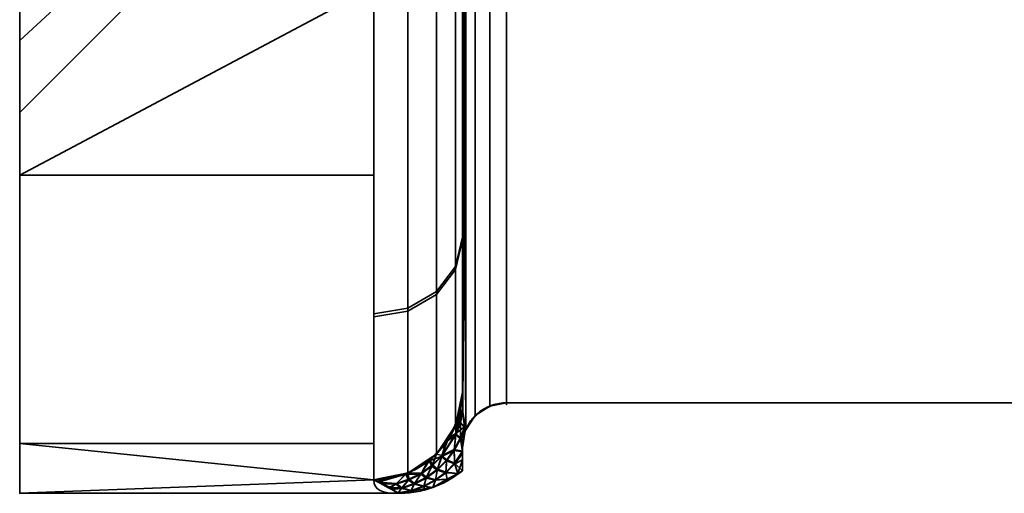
# Model space of a CAD drawing. Header units: millimetres. Extents: x -110 to 110, y -15 to 15.
# Tile 26 of 71: x -30 to -18.88, y -15 to -9.65. Entities that reach past the tile are written whole.
import ezdxf

# ---------------------------------------------------------------- set-up
doc = ezdxf.new("R2010")
doc.units = ezdxf.units.MM
doc.layers.add('1', color=7, linetype='Continuous', true_color=0xffffff)

msp = doc.modelspace()

# ---------------------------------------------------------------- linework, layer by layer
at = {"layer": '1', "color": 252, "linetype": 'Continuous', "lineweight": 35}
for p, q in [((-24.5, -7.673, 11.71), (-24.5, -13.978, 0.79)), ((-24.5, -13.978, -0.79), (-24.5, -7.673, -11.71)), ((-25, -8.66, 11), (-25, -13.856, 2)), ((-25, -13.856, -2), (-25, -8.66, -11)), ((-24.5, -13.978, -0.79), (-16, -13.978, -0.79)), ((-24.5, -13.978, 0.79), (-16, -13.978, 0.79)), ((-30, -15), (-25.718, -15))]:
    msp.add_line(p, q, dxfattribs=at)
at = {"layer": '1', "color": 252, "linetype": 'Continuous', "lineweight": 35, "extrusion": (1, 0, 0)}
for centre, radius, start, end in [((0, 0, -30), 15, 0, 180), ((0, 0, -30), 10.7, 90, 270), ((0, 0, -25), 14, 188.2132, 231.7868), ((0, 0, -25), 14, 128.2132, 171.7868), ((0, 0, -26), 15, 128.2132, 171.7868), ((0, 0, -26), 15, 188.2132, 231.7868)]:
    msp.add_arc(centre, radius, start, end, dxfattribs=at)
at = {"layer": '1', "color": 252, "linetype": 'Continuous', "lineweight": 35, "extrusion": (-1, 0, 0)}
for centre, radius, start, end in [((0, 0, 30), 15, 180, 0), ((0, 0, 24.5), 14, 356.7655, 3.2345), ((0, 0, 25), 14.5, 357.4571, 2.5353)]:
    msp.add_arc(centre, radius, start, end, dxfattribs=at)
at = {"layer": '1', "color": 252, "linetype": 'Continuous', "lineweight": 35, "extrusion": (-9.62502e-07, -0.142857, -0.989743)}
msp.add_arc((-26, 14, 0), 1, 359.9996, 89.9996, dxfattribs=at)
at = {"layer": '1', "color": 252, "linetype": 'Continuous', "lineweight": 35, "extrusion": (0, 0.142857, -0.989743)}
msp.add_arc((26, -14), 1, 180, 270, dxfattribs=at)
at = {"layer": '1', "color": 252, "linetype": 'Continuous', "lineweight": 35}
for points in [[(-25, -13.856, 2), (-25, -13.894, 1.909), (-24.999, -13.969, 1.724), (-24.994, -14.083, 1.439), (-24.983, -14.192, 1.154), (-24.973, -14.26, 0.973), (-24.967, -14.293, 0.885)], [(-24.967, -14.293, -0.885), (-24.973, -14.259, -0.977), (-24.984, -14.189, -1.163), (-24.994, -14.078, -1.45), (-24.999, -13.966, -1.733), (-25, -13.893, -1.912), (-25, -13.856, -2)], [(-25, -14.486, -0.643), (-25, -14.478, -0.662), (-25, -14.462, -0.697), (-24.998, -14.438, -0.745), (-24.996, -14.414, -0.789), (-24.992, -14.388, -0.828), (-24.987, -14.36, -0.862), (-24.979, -14.329, -0.885), (-24.971, -14.305, -0.888), (-24.967, -14.293, -0.885)], [(-25, -14.745, 0), (-25, -14.719, -0.073), (-25, -14.664, -0.217), (-25, -14.577, -0.431), (-25, -14.516, -0.573), (-25, -14.486, -0.643)], [(-25, -14.487, 0.641), (-25, -14.578, 0.43), (-25, -14.666, 0.217), (-25, -14.745, 0)], [(-25, -14.745, 0), (-25.05, -14.786, 0), (-25.158, -14.859, 0), (-25.335, -14.939, 0), (-25.524, -14.989, 0), (-25.653, -15, 0), (-25.718, -15)], [(-26, -14.846, 2.143), (-26, -14.97, 1.285), (-25.904, -15, 0.554), (-25.718, -15)], [(-25.718, -15), (-25.904, -15, -0.556), (-26, -14.97, -1.286), (-26, -14.846, -2.143)]]:
    msp.add_open_spline(points, degree=3, dxfattribs=at)
for points, knots in [([(-24.5, -13.978, 0.79), (-24.555, -13.978, 0.79), (-24.61, -13.987, 0.793), (-24.714, -14.022, 0.803), (-24.763, -14.048, 0.811), (-24.849, -14.114, 0.831), (-24.888, -14.154, 0.843), (-24.937, -14.229, 0.865), (-24.954, -14.26, 0.875), (-24.967, -14.293, 0.885)], [0, 0, 0, 0, 0.272272, 0.272272, 0.544336, 0.544336, 0.819649, 0.819649, 1, 1, 1, 1]), ([(-24.5, -13.978, -0.79), (-24.555, -13.978, -0.79), (-24.61, -13.987, -0.793), (-24.714, -14.022, -0.803), (-24.763, -14.048, -0.811), (-24.849, -14.114, -0.831), (-24.888, -14.154, -0.843), (-24.937, -14.229, -0.865), (-24.954, -14.26, -0.875), (-24.967, -14.293, -0.885)], [0, 0, 0, 0, 0.272272, 0.272272, 0.544337, 0.544337, 0.81965, 0.81965, 1, 1, 1, 1]), ([(-24.967, -14.293, 0.885), (-24.969, -14.299, 0.886), (-24.971, -14.306, 0.887), (-24.976, -14.318, 0.886), (-24.978, -14.324, 0.884), (-24.982, -14.339, 0.877), (-24.984, -14.348, 0.871), (-24.991, -14.376, 0.846), (-24.993, -14.393, 0.822), (-24.999, -14.439, 0.748), (-25, -14.463, 0.695), (-25, -14.487, 0.641)], [0, 0, 0, 0, 0.060109, 0.060109, 0.1199, 0.1199, 0.212934, 0.212934, 0.471196, 0.471196, 1, 1, 1, 1])]:
    msp.add_open_spline(points, degree=3, knots=knots, dxfattribs=at)
for points in [[(-30, -5.74, -13.858), (-30, -10.607, -10.607), (-30, -7.566, -7.566), (-30, -4.095, -9.886)], [(-30, -4.095, 9.886), (-30, -7.566, 7.566), (-30, -10.607, 10.607), (-30, -5.74, 13.858)], [(-30, -11.406, -9.742), (-30, -6.28, -13.622), (-26, -9.279, -11.786)], [(-26, -9.279, 11.786), (-30, -6.28, 13.622), (-30, -11.406, 9.742)], [(-28.8, -6.718, 6.718), (-28.8, -8.777, 3.635), (-30, -9.886, 4.095), (-30, -7.566, 7.566)], [(-28.8, -8.777, -3.635), (-28.8, -6.718, -6.718), (-30, -7.566, -7.566), (-30, -9.886, -4.095)], [(-30, -13.858, 5.74), (-30, -10.607, 10.607), (-30, -7.566, 7.566), (-30, -9.886, 4.095)], [(-30, -9.886, -4.095), (-30, -7.566, -7.566), (-30, -10.607, -10.607), (-30, -13.858, -5.74)], [(-24.691, -7.701, 11.737), (-24.691, -14.015, 0.801), (-24.5, -13.978, 0.79), (-24.5, -7.673, 11.71)], [(-24.691, -14.015, -0.801), (-24.691, -7.701, -11.737), (-24.5, -7.673, -11.71), (-24.5, -13.978, -0.79)], [(-16, -7.673, 11.71), (-24.5, -7.673, 11.71), (-24.5, -13.978, 0.79), (-16, -13.978, 0.79)], [(-16, -13.978, -0.79), (-24.5, -13.978, -0.79), (-24.5, -7.673, -11.71), (-16, -7.673, -11.71)], [(-24.96, -7.905, 11.929), (-24.96, -14.283, 0.881), (-24.854, -14.122, 0.833), (-24.854, -7.782, 11.813)], [(-24.96, -14.283, -0.881), (-24.96, -7.905, -11.929), (-24.854, -7.782, -11.813), (-24.854, -14.122, -0.833)], [(-24.854, -7.782, 11.813), (-24.854, -14.122, 0.833), (-24.691, -14.015, 0.801), (-24.691, -7.701, 11.737)], [(-24.854, -14.122, -0.833), (-24.854, -7.782, -11.813), (-24.691, -7.701, -11.737), (-24.691, -14.015, -0.801)], [(-24.993, -8.294, 11.467), (-24.96, -14.283, 0.881), (-24.96, -7.905, 11.929)], [(-24.96, -7.905, -11.929), (-24.993, -14.078, -1.449), (-24.993, -8.287, -11.476)], [(-24.993, -14.078, -1.449), (-24.96, -7.905, -11.929), (-24.96, -14.283, -0.881)], [(-24.993, -8.287, -11.476), (-24.993, -14.078, -1.449), (-25, -13.856, -2)], [(-25, -13.856, -2), (-25, -8.66, -11), (-24.993, -8.287, -11.476)], [(-24.993, -14.082, 1.439), (-24.993, -8.294, 11.467), (-25, -8.66, 11)], [(-24.96, -14.283, 0.881), (-24.993, -8.294, 11.467), (-24.993, -14.082, 1.439)], [(-25, -8.66, -11), (-25, -12.108, -7.028), (-25.076, -12.439, -7.22), (-25.076, -8.897, -11.301)], [(-25, -12.14, 6.972), (-25, -8.66, 11), (-25.076, -8.897, 11.301), (-25.076, -12.472, 7.163)], [(-25, -8.66, 11), (-25, -13.856, 2), (-24.993, -14.082, 1.439)], [(-25, -13.856, -2), (-25, -12.124, -7), (-25, -8.66, -11)], [(-25, -8.66, 11), (-25, -12.124, 7), (-25, -13.856, 2)], [(-28.8, -8.777, 3.635), (-28.8, -9.5, 0), (-30, -10.7, 0), (-30, -9.886, 4.095)], [(-28.8, -9.5, 0), (-28.8, -8.777, -3.635), (-30, -9.886, -4.095), (-30, -10.7, 0)], [(-25.076, -8.897, -11.301), (-25.076, -12.439, -7.22), (-25.293, -12.72, -7.383), (-25.293, -9.098, -11.556)], [(-25.076, -12.472, 7.163), (-25.076, -8.897, 11.301), (-25.293, -9.098, 11.556), (-25.293, -12.753, 7.324)], [(-25.293, -9.098, -11.556), (-25.293, -12.72, -7.383), (-25.617, -12.907, -7.491), (-25.617, -9.232, -11.726)], [(-25.293, -12.753, 7.324), (-25.293, -9.098, 11.556), (-25.617, -9.232, 11.726), (-25.617, -12.941, 7.432)], [(-26, -9.279, -11.786), (-26, -11.406, -9.742), (-30, -11.406, -9.742)], [(-30, -11.406, 9.742), (-26, -11.406, 9.742), (-26, -9.279, 11.786)], [(-25.617, -9.232, -11.726), (-25.617, -12.907, -7.491), (-26, -12.973, -7.53), (-26, -9.279, -11.786)], [(-25.617, -12.941, 7.432), (-25.617, -9.232, 11.726), (-26, -9.279, 11.786), (-26, -13.007, 7.47)], [(-30, -13.858, -5.74), (-30, -15), (-30, -10.7), (-30, -9.886, -4.095)], [(-30, -9.886, 4.095), (-30, -10.7), (-30, -15), (-30, -13.858, 5.74)], [(-26, -14.437, -4.072), (-30, -14.437, -4.072), (-30, -11.406, -9.742), (-26, -11.406, -9.742)], [(-26, -11.406, 9.742), (-30, -11.406, 9.742), (-30, -14.437, 4.072), (-26, -14.437, 4.072)], [(-25, -12.108, -7.028), (-25, -13.856, -2), (-25.076, -14.235, -2.055), (-25.076, -12.439, -7.22)], [(-25, -13.856, 2), (-25, -12.14, 6.972), (-25.076, -12.472, 7.163), (-25.076, -14.235, 2.055)], [(-25.076, -12.439, -7.22), (-25.076, -14.235, -2.055), (-25.293, -14.556, -2.101), (-25.293, -12.72, -7.383)], [(-25.076, -14.235, 2.055), (-25.076, -12.472, 7.163), (-25.293, -12.753, 7.324), (-25.293, -14.556, 2.101)], [(-25.293, -12.72, -7.383), (-25.293, -14.556, -2.101), (-25.617, -14.771, -2.132), (-25.617, -12.907, -7.491)], [(-25.293, -14.556, 2.101), (-25.293, -12.753, 7.324), (-25.617, -12.941, 7.432), (-25.617, -14.771, 2.132)], [(-25.617, -12.907, -7.491), (-25.617, -14.771, -2.132), (-26, -14.846, -2.143), (-26, -12.973, -7.53)], [(-25.617, -14.771, 2.132), (-25.617, -12.941, 7.432), (-26, -13.007, 7.47), (-26, -14.846, 2.143)], [(-24.994, -14.053, 1.51), (-25, -13.856, 2), (-25.055, -14.131, 2.04)], [(-25.055, -14.131, -2.04), (-25, -13.856, -2), (-25, -13.868, -1.97)], [(-25, -13.868, -1.97), (-25.042, -14.146, -2.01), (-25.055, -14.131, -2.04)], [(-25.042, -14.146, -2.01), (-25, -13.868, -1.97), (-24.993, -14.07, -1.469)], [(-24.691, -14.019, 0.802), (-24.691, -14.019, -0.802), (-24.662, -14.004, -0.798)], [(-24.662, -14.004, 0.798), (-24.691, -14.019, 0.802), (-24.662, -14.004, -0.798)], [(-24.662, -14.004, -0.798), (-24.5, -13.978, -0.79), (-24.5, -13.978, 0.79), (-24.662, -14.004, 0.798)], [(-16, -13.978, 0.79), (-24.5, -13.978, 0.79), (-24.5, -13.978, -0.79), (-16, -13.978, -0.79)], [(-25.055, -14.131, 2.04), (-25.072, -14.326, 1.533), (-24.994, -14.053, 1.51)], [(-24.993, -14.082, 1.439), (-24.994, -14.053, 1.51), (-25.072, -14.326, 1.533)], [(-24.973, -14.244, 1.013), (-24.993, -14.082, 1.439), (-25.072, -14.326, 1.533)], [(-24.993, -14.07, -1.469), (-25.022, -14.201, -1.48), (-25.042, -14.146, -2.01)], [(-25.022, -14.201, -1.48), (-24.993, -14.07, -1.469), (-24.993, -14.078, -1.449)], [(-25.022, -14.201, -1.48), (-24.993, -14.078, -1.449), (-24.971, -14.26, -0.972)], [(-24.96, -14.283, -0.881), (-24.967, -14.293, -0.885), (-24.993, -14.078, -1.449)], [(-24.993, -14.082, 1.439), (-24.967, -14.293, 0.885), (-24.96, -14.283, 0.881)], [(-24.806, -14.081, 0.821), (-24.851, -14.128, -0.835), (-24.806, -14.081, -0.821)], [(-24.806, -14.081, 0.821), (-24.851, -14.128, 0.835), (-24.851, -14.128, -0.835)], [(-24.806, -14.081, -0.821), (-24.691, -14.019, -0.802), (-24.691, -14.019, 0.802), (-24.806, -14.081, 0.821)], [(-25.293, -14.556, -2.101), (-25.076, -14.235, -2.055), (-25.167, -14.409, -2.046)], [(-25.072, -14.326, 1.533), (-25.076, -14.235, 2.055), (-25.179, -14.387, 2.077)], [(-25.167, -14.409, -2.046), (-25.042, -14.146, -2.01), (-25.074, -14.341, -1.49)], [(-25.042, -14.146, -2.01), (-25.167, -14.409, -2.046), (-25.076, -14.235, -2.055)], [(-25.072, -14.326, 1.533), (-25.055, -14.131, 2.04), (-25.076, -14.235, 2.055)], [(-25.076, -14.235, -2.055), (-25.055, -14.131, -2.04), (-25.042, -14.146, -2.01)], [(-25.022, -14.201, -1.48), (-25.074, -14.341, -1.49), (-25.042, -14.146, -2.01)], [(-25.074, -14.341, -1.49), (-25.022, -14.201, -1.48), (-25.02, -14.386, -0.972)], [(-24.971, -14.26, -0.972), (-25.02, -14.386, -0.972), (-25.022, -14.201, -1.48)], [(-24.963, -14.286, 0.882), (-24.963, -14.286, -0.882), (-24.917, -14.199, -0.856)], [(-24.917, -14.199, 0.856), (-24.963, -14.286, 0.882), (-24.917, -14.199, -0.856)], [(-24.917, -14.199, -0.856), (-24.851, -14.128, -0.835), (-24.851, -14.128, 0.835), (-24.917, -14.199, 0.856)], [(-25.234, -14.586, -1.504), (-25.074, -14.341, -1.49), (-25.092, -14.518, -0.968)], [(-25.074, -14.341, -1.49), (-25.234, -14.586, -1.504), (-25.167, -14.409, -2.046)], [(-25.179, -14.387, 2.077), (-25.229, -14.572, 1.549), (-25.072, -14.326, 1.533)], [(-25.091, -14.504, 1.012), (-25.072, -14.326, 1.533), (-25.229, -14.572, 1.549)], [(-25.02, -14.386, -0.972), (-25.092, -14.518, -0.968), (-25.074, -14.341, -1.49)], [(-25.072, -14.326, 1.533), (-25.091, -14.504, 1.012), (-25.021, -14.372, 1.014)], [(-25.072, -14.326, 1.533), (-25.021, -14.372, 1.014), (-24.973, -14.244, 1.013)], [(-24.973, -14.244, 1.013), (-25.021, -14.372, 1.014), (-24.973, -14.312, 0.886)], [(-24.979, -14.33, 0.881), (-24.973, -14.312, 0.886), (-25.021, -14.372, 1.014)], [(-24.986, -14.355, 0.864), (-24.979, -14.33, 0.881), (-25.021, -14.372, 1.014)], [(-25.02, -14.386, -0.972), (-24.971, -14.26, -0.972), (-24.971, -14.304, -0.886)], [(-24.971, -14.304, -0.886), (-24.978, -14.325, -0.883), (-25.02, -14.386, -0.972)], [(-25.02, -14.386, -0.972), (-24.978, -14.325, -0.883), (-24.985, -14.352, -0.867)], [(-24.971, -14.304, -0.886), (-24.967, -14.293, -0.885), (-25, -14.486, 0.641)], [(-24.995, -14.408, 0.798), (-25, -14.486, 0.641), (-24.967, -14.293, -0.885)], [(-24.978, -14.325, -0.883), (-24.971, -14.304, -0.886), (-25, -14.486, 0.641)], [(-25, -14.486, 0.641), (-24.985, -14.352, -0.867), (-24.978, -14.325, -0.883)], [(-24.986, -14.355, 0.864), (-24.995, -14.408, 0.798), (-24.967, -14.293, -0.885)], [(-24.979, -14.33, 0.881), (-24.986, -14.355, 0.864), (-24.967, -14.293, -0.885)], [(-24.973, -14.312, 0.886), (-24.979, -14.33, 0.881), (-24.967, -14.293, -0.885)], [(-24.973, -14.312, 0.886), (-24.967, -14.293, 0.885), (-24.973, -14.244, 1.013)], [(-24.967, -14.293, -0.885), (-24.967, -14.293, 0.885), (-24.973, -14.312, 0.886)], [(-24.971, -14.26, -0.972), (-24.967, -14.293, -0.885), (-24.971, -14.304, -0.886)], [(-24.967, -14.293, -0.885), (-24.963, -14.286, -0.882), (-24.963, -14.286, 0.882), (-24.967, -14.293, 0.885)], [(-30, -14.437, -4.072), (-26, -14.437, -4.072), (-26, -14.846, -2.143)], [(-26, -14.846, -2.143), (-30, -15), (-30, -14.437, -4.072)], [(-30, -14.437, 4.072), (-30, -15), (-26, -14.846, 2.143)], [(-26, -14.846, 2.143), (-26, -14.437, 4.072), (-30, -14.437, 4.072)], [(-25.374, -14.633, -2.077), (-25.167, -14.409, -2.046), (-25.234, -14.586, -1.504)], [(-25.167, -14.409, -2.046), (-25.374, -14.633, -2.077), (-25.293, -14.556, -2.101)], [(-25.229, -14.572, 1.549), (-25.179, -14.387, 2.077), (-25.293, -14.556, 2.101)], [(-25.092, -14.518, -0.968), (-25.02, -14.386, -0.972), (-25, -14.531, -0.535)], [(-25, -14.524, 0.549), (-25.021, -14.372, 1.014), (-25.091, -14.504, 1.012)], [(-24.995, -14.408, 0.798), (-24.986, -14.355, 0.864), (-25.021, -14.372, 1.014)], [(-25.021, -14.372, 1.014), (-25, -14.524, 0.549), (-25, -14.487, 0.641)], [(-25, -14.487, 0.641), (-24.995, -14.408, 0.798), (-25.021, -14.372, 1.014)], [(-24.985, -14.352, -0.867), (-24.985, -14.352, -0.867), (-25.02, -14.386, -0.972)], [(-24.985, -14.352, -0.867), (-24.994, -14.401, -0.808), (-25.02, -14.386, -0.972)], [(-25.02, -14.386, -0.972), (-24.994, -14.401, -0.808), (-25, -14.486, -0.643)], [(-25, -14.486, -0.643), (-25, -14.531, -0.535), (-25.02, -14.386, -0.972)], [(-24.994, -14.401, -0.808), (-24.985, -14.352, -0.867), (-25, -14.486, 0.641)], [(-24.985, -14.352, -0.867), (-24.985, -14.352, -0.867), (-25, -14.486, 0.641)], [(-25, -14.486, 0.641), (-25, -14.486, -0.643), (-24.994, -14.401, -0.808)], [(-25.338, -14.68, 1.554), (-25.293, -14.556, 2.101), (-25.376, -14.611, 2.109)], [(-25.374, -14.633, -2.077), (-25.376, -14.611, -2.109), (-25.293, -14.556, -2.101)], [(-25.293, -14.556, 2.101), (-25.338, -14.68, 1.554), (-25.229, -14.572, 1.549)], [(-25.092, -14.518, -0.968), (-25.179, -14.633, -0.961), (-25.234, -14.586, -1.504)], [(-25.229, -14.572, 1.549), (-25.177, -14.621, 1.006), (-25.091, -14.504, 1.012)], [(-25.179, -14.633, -0.961), (-25.092, -14.518, -0.968), (-25.086, -14.666, -0.466)], [(-25.087, -14.661, 0.487), (-25.091, -14.504, 1.012), (-25.177, -14.621, 1.006)], [(-25, -14.531, -0.535), (-25.086, -14.666, -0.466), (-25.092, -14.518, -0.968)], [(-25.091, -14.504, 1.012), (-25.087, -14.661, 0.487), (-25, -14.524, 0.549)], [(-25.087, -14.661, 0.487), (-25, -14.541, 0.506), (-25, -14.524, 0.549)], [(-25, -14.745, 0), (-25, -14.541, 0.506), (-25.087, -14.661, 0.487)], [(-25, -14.531, -0.535), (-25, -14.552, -0.487), (-25.086, -14.666, -0.466)], [(-25.086, -14.666, -0.466), (-25, -14.552, -0.487), (-25, -14.62, -0.324)], [(-25, -14.62, -0.324), (-25, -14.486, -0.643), (-25, -14.487, 0.641), (-25, -14.745, 0)], [(-25.637, -14.784, -2.098), (-25.374, -14.633, -2.077), (-25.47, -14.782, -1.508)], [(-25.374, -14.633, -2.077), (-25.637, -14.784, -2.098), (-25.617, -14.771, -2.132)], [(-25.462, -14.771, 1.556), (-25.376, -14.611, 2.109), (-25.617, -14.771, 2.132)], [(-25.617, -14.771, -2.132), (-25.376, -14.611, -2.109), (-25.374, -14.633, -2.077)], [(-25.344, -14.693, -1.507), (-25.47, -14.782, -1.508), (-25.374, -14.633, -2.077)], [(-25.376, -14.611, 2.109), (-25.462, -14.771, 1.556), (-25.338, -14.68, 1.554)], [(-25.404, -14.818, 0.985), (-25.338, -14.68, 1.554), (-25.462, -14.771, 1.556)], [(-25.338, -14.68, 1.554), (-25.404, -14.818, 0.985), (-25.281, -14.726, 0.997)], [(-25.234, -14.586, -1.504), (-25.344, -14.693, -1.507), (-25.374, -14.633, -2.077)], [(-25.344, -14.693, -1.507), (-25.234, -14.586, -1.504), (-25.284, -14.738, -0.951)], [(-25.281, -14.726, 0.997), (-25.229, -14.572, 1.549), (-25.338, -14.68, 1.554)], [(-25.179, -14.633, -0.961), (-25.284, -14.738, -0.951), (-25.234, -14.586, -1.504)], [(-25.284, -14.738, -0.951), (-25.179, -14.633, -0.961), (-25.187, -14.767, -0.439)], [(-25.229, -14.572, 1.549), (-25.281, -14.726, 0.997), (-25.177, -14.621, 1.006)], [(-25.187, -14.762, 0.462), (-25.177, -14.621, 1.006), (-25.281, -14.726, 0.997)], [(-25.177, -14.621, 1.006), (-25.187, -14.762, 0.462), (-25.087, -14.661, 0.487)], [(-25.086, -14.666, -0.466), (-25.187, -14.767, -0.439), (-25.179, -14.633, -0.961)], [(-25.052, -14.775, 0), (-25.087, -14.661, 0.487), (-25.187, -14.762, 0.462)], [(-25.187, -14.767, -0.439), (-25.086, -14.666, -0.466), (-25.052, -14.775, 0)], [(-25.087, -14.661, 0.487), (-25.052, -14.775, 0), (-25, -14.745, 0)], [(-25.052, -14.775, 0), (-25.086, -14.666, -0.466), (-25, -14.62, -0.324)], [(-25, -14.62, -0.324), (-25, -14.745, 0), (-25.052, -14.775, 0)], [(-25.742, -14.89, 1.551), (-25.63, -14.773, 2.132), (-25.951, -14.873, 1.77)], [(-25.63, -14.773, 2.132), (-25.915, -14.829, 2.14), (-25.951, -14.873, 1.77)], [(-25.951, -14.873, -1.77), (-25.637, -14.784, -2.098), (-25.751, -14.898, -1.5)], [(-25.951, -14.873, -1.77), (-25.921, -14.848, -2.106), (-25.637, -14.784, -2.098)], [(-25.637, -14.784, -2.098), (-25.921, -14.848, -2.106), (-25.915, -14.829, -2.14)], [(-25.915, -14.829, -2.14), (-25.617, -14.771, -2.132), (-25.637, -14.784, -2.098)], [(-25.607, -14.851, -1.505), (-25.751, -14.898, -1.5), (-25.637, -14.784, -2.098)], [(-25.63, -14.773, 2.132), (-25.742, -14.89, 1.551), (-25.599, -14.842, 1.554)], [(-25.47, -14.782, -1.508), (-25.607, -14.851, -1.505), (-25.637, -14.784, -2.098)], [(-25.599, -14.842, 1.554), (-25.617, -14.771, 2.132), (-25.63, -14.773, 2.132)], [(-25.617, -14.771, 2.132), (-25.599, -14.842, 1.554), (-25.462, -14.771, 1.556)], [(-25.607, -14.851, -1.505), (-25.47, -14.782, -1.508), (-25.544, -14.898, -0.92)], [(-25.539, -14.89, 0.969), (-25.462, -14.771, 1.556), (-25.599, -14.842, 1.554)], [(-25.408, -14.828, -0.937), (-25.544, -14.898, -0.92), (-25.47, -14.782, -1.508)], [(-25.462, -14.771, 1.556), (-25.539, -14.89, 0.969), (-25.404, -14.818, 0.985)], [(-25.47, -14.782, -1.508), (-25.344, -14.693, -1.507), (-25.408, -14.828, -0.937)], [(-25.284, -14.738, -0.951), (-25.408, -14.828, -0.937), (-25.344, -14.693, -1.507)], [(-25.408, -14.828, -0.937), (-25.284, -14.738, -0.951), (-25.304, -14.853, -0.408)], [(-25.304, -14.849, 0.432), (-25.281, -14.726, 0.997), (-25.404, -14.818, 0.985)], [(-25.281, -14.726, 0.997), (-25.304, -14.849, 0.432), (-25.187, -14.762, 0.462)], [(-25.187, -14.767, -0.439), (-25.304, -14.853, -0.408), (-25.284, -14.738, -0.951)], [(-25.17, -14.841, 0), (-25.187, -14.762, 0.462), (-25.304, -14.849, 0.432)], [(-25.304, -14.853, -0.408), (-25.187, -14.767, -0.439), (-25.17, -14.841, 0)], [(-25.187, -14.762, 0.462), (-25.17, -14.841, 0), (-25.052, -14.775, 0)], [(-25.052, -14.775, 0), (-25.17, -14.841, 0), (-25.187, -14.767, -0.439)], [(-26, -14.846, -2.143), (-25.718, -15), (-30, -15)], [(-30, -15), (-25.718, -15), (-26, -14.846, 2.143)], [(-25.951, -14.873, 1.77), (-25.915, -14.829, 2.14), (-26, -14.846, 2.143)], [(-25.995, -14.849, -2.107), (-26, -14.846, -2.143), (-25.915, -14.829, -2.14)], [(-25.915, -14.829, -2.14), (-25.921, -14.848, -2.106), (-25.995, -14.849, -2.107)], [(-25.995, -14.849, -2.107), (-25.921, -14.848, -2.106), (-25.951, -14.873, -1.77)], [(-25.951, -14.873, 1.77), (-25.921, -14.889, 1.545), (-25.742, -14.89, 1.551)], [(-25.751, -14.898, -1.5), (-25.915, -14.893, -1.493), (-25.951, -14.873, -1.77)], [(-25.921, -14.889, 1.545), (-25.84, -14.934, 0.926), (-25.807, -14.935, 0.93)], [(-25.807, -14.935, 0.93), (-25.742, -14.89, 1.551), (-25.921, -14.889, 1.545)], [(-25.915, -14.893, -1.493), (-25.751, -14.898, -1.5), (-25.833, -14.937, -0.874)], [(-25.689, -14.946, -0.9), (-25.833, -14.937, -0.874), (-25.751, -14.898, -1.5)], [(-25.742, -14.89, 1.551), (-25.807, -14.935, 0.93), (-25.683, -14.94, 0.951)], [(-25.751, -14.898, -1.5), (-25.607, -14.851, -1.505), (-25.689, -14.946, -0.9)], [(-25.683, -14.94, 0.951), (-25.599, -14.842, 1.554), (-25.742, -14.89, 1.551)], [(-25.544, -14.898, -0.92), (-25.689, -14.946, -0.9), (-25.607, -14.851, -1.505)], [(-25.689, -14.946, -0.9), (-25.544, -14.898, -0.92), (-25.578, -14.97, -0.334)], [(-25.599, -14.842, 1.554), (-25.683, -14.94, 0.951), (-25.539, -14.89, 0.969)], [(-25.577, -14.968, 0.359), (-25.539, -14.89, 0.969), (-25.683, -14.94, 0.951)], [(-25.436, -14.922, -0.372), (-25.578, -14.97, -0.334), (-25.544, -14.898, -0.92)], [(-25.539, -14.89, 0.969), (-25.577, -14.968, 0.359), (-25.436, -14.919, 0.397)], [(-25.544, -14.898, -0.92), (-25.408, -14.828, -0.937), (-25.436, -14.922, -0.372)], [(-25.436, -14.919, 0.397), (-25.404, -14.818, 0.985), (-25.539, -14.89, 0.969)], [(-25.404, -14.818, 0.985), (-25.436, -14.919, 0.397), (-25.304, -14.849, 0.432)], [(-25.304, -14.853, -0.408), (-25.436, -14.922, -0.372), (-25.408, -14.828, -0.937)], [(-25.333, -14.933, 0), (-25.304, -14.849, 0.432), (-25.436, -14.919, 0.397)], [(-25.436, -14.922, -0.372), (-25.304, -14.853, -0.408), (-25.333, -14.933, 0)], [(-25.304, -14.849, 0.432), (-25.333, -14.933, 0), (-25.17, -14.841, 0)], [(-25.17, -14.841, 0), (-25.333, -14.933, 0), (-25.304, -14.853, -0.408)], [(-25.795, -14.958, 0.585), (-25.807, -14.935, 0.93), (-25.84, -14.934, 0.926)], [(-25.795, -14.958, -0.585), (-25.833, -14.937, -0.874), (-25.689, -14.946, -0.9)], [(-25.683, -14.94, 0.951), (-25.807, -14.935, 0.93), (-25.795, -14.958, 0.585)], [(-25.724, -14.993, 0.32), (-25.683, -14.94, 0.951), (-25.795, -14.958, 0.585)], [(-25.795, -14.958, -0.585), (-25.689, -14.946, -0.9), (-25.724, -14.994, -0.293)], [(-25.795, -14.958, 0.585), (-25.758, -14.978, 0.303), (-25.724, -14.993, 0.32)], [(-25.724, -14.994, -0.293), (-25.754, -14.98, -0.278), (-25.795, -14.958, -0.585)], [(-25.718, -15, 0), (-25.724, -14.993, 0.32), (-25.758, -14.978, 0.303)], [(-25.758, -14.978, 0.303), (-25.718, -15), (-25.718, -15, 0)], [(-25.718, -15, 0), (-25.718, -15), (-25.754, -14.98, -0.278)], [(-25.754, -14.98, -0.278), (-25.724, -14.994, -0.293), (-25.718, -15, 0)], [(-25.683, -14.94, 0.951), (-25.724, -14.993, 0.32), (-25.577, -14.968, 0.359)], [(-25.578, -14.97, -0.334), (-25.724, -14.994, -0.293), (-25.689, -14.946, -0.9)], [(-25.573, -14.975, 0), (-25.577, -14.968, 0.359), (-25.724, -14.993, 0.32)], [(-25.724, -14.994, -0.293), (-25.578, -14.97, -0.334), (-25.573, -14.975, 0)], [(-25.724, -14.993, 0.32), (-25.718, -15, 0), (-25.573, -14.975, 0)], [(-25.573, -14.975, 0), (-25.718, -15, 0), (-25.724, -14.994, -0.293)], [(-25.578, -14.97, -0.334), (-25.436, -14.922, -0.372), (-25.428, -14.949, 0)], [(-25.428, -14.949, 0), (-25.573, -14.975, 0), (-25.578, -14.97, -0.334)], [(-25.428, -14.949, 0), (-25.436, -14.919, 0.397), (-25.577, -14.968, 0.359)], [(-25.577, -14.968, 0.359), (-25.573, -14.975, 0), (-25.428, -14.949, 0)], [(-25.436, -14.919, 0.397), (-25.428, -14.949, 0), (-25.333, -14.933, 0)], [(-25.333, -14.933, 0), (-25.428, -14.949, 0), (-25.436, -14.922, -0.372)]]:
    msp.add_3dface(points, dxfattribs=at)

doc.saveas('drawing.dxf')
